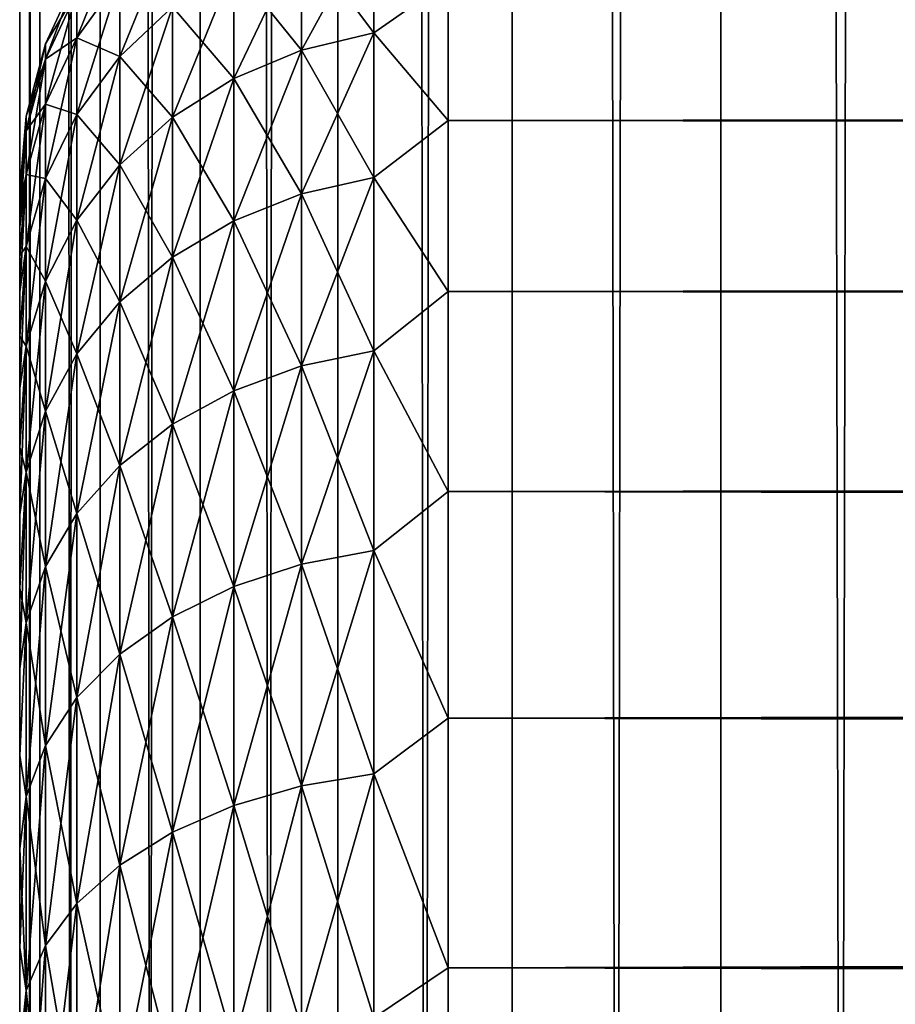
# Model space of a CAD drawing. Extents: x -265 to 265, y 0 to 607.
# Tile 77 of 256: x -265 to -260.91, y 306.7 to 311.3. Entities that reach past the tile are written whole.
import ezdxf

# ---------------------------------------------------------------- set-up
doc = ezdxf.new("R2010")
doc.units = 0
doc.header["$LTSCALE"] = 26.699852
for name, color, linetype in [('18', 7, 'CONTINUOUS'), ('19', 7, 'CONTINUOUS'), ('21', 7, 'CONTINUOUS'), ('43', 7, 'CONTINUOUS'), ('44', 7, 'CONTINUOUS')]:
    doc.layers.add(name, color=color, linetype=linetype)

msp = doc.modelspace()

# ---------------------------------------------------------------- linework, layer by layer
at = {"layer": '18', "color": 7, "linetype": 'CONTINUOUS'}
for points in [[(-265, 310.5, 27.5), (-265, 310.4808, 26.866), (-265, 310.4808, 28.134), (-265, 310.5, 27.5)], [(-265, 310.4808, 26.866), (-265, 310.4234, 26.2344), (-265, 310.4808, 28.134), (-265, 310.4808, 26.866)], [(-265, 310.4808, 28.134), (-265, 310.4234, 26.2344), (-265, 310.4234, 28.7656), (-265, 310.4808, 28.134)], [(-265, 310.4234, 26.2344), (-265, 310.328, 25.6073), (-265, 310.4234, 28.7656), (-265, 310.4234, 26.2344)], [(-265, 310.4234, 28.7656), (-265, 310.328, 25.6073), (-265, 310.328, 29.3927), (-265, 310.4234, 28.7656)], [(-265, 310.328, 25.6073), (-265, 310.1949, 24.9872), (-265, 310.328, 29.3927), (-265, 310.328, 25.6073)], [(-265, 310.328, 29.3927), (-265, 310.1949, 24.9872), (-265, 310.1949, 30.0128), (-265, 310.328, 29.3927)], [(-265, 310.1949, 24.9872), (-265, 310.0246, 24.3762), (-265, 310.1949, 30.0128), (-265, 310.1949, 24.9872)], [(-265, 310.1949, 30.0128), (-265, 310.0246, 24.3762), (-265, 310.0246, 30.6238), (-265, 310.1949, 30.0128)], [(-265, 310.0246, 24.3762), (-265, 309.8177, 23.7766), (-265, 310.0246, 30.6238), (-265, 310.0246, 24.3762)], [(-265, 310.0246, 30.6238), (-265, 309.8177, 23.7766), (-265, 309.8177, 31.2234), (-265, 310.0246, 30.6238)], [(-265, 309.8177, 23.7766), (-265, 309.5749, 23.1907), (-265, 309.8177, 31.2234), (-265, 309.8177, 23.7766)], [(-265, 309.8177, 31.2234), (-265, 309.5749, 23.1907), (-265, 309.5749, 31.8093), (-265, 309.8177, 31.2234)], [(-265, 309.5749, 23.1907), (-265, 309.2973, 22.6204), (-265, 309.5749, 31.8093), (-265, 309.5749, 23.1907)], [(-265, 309.5749, 31.8093), (-265, 309.2973, 22.6204), (-265, 309.2973, 32.3796), (-265, 309.5749, 31.8093)], [(-265, 309.2973, 22.6204), (-265, 308.9857, 22.0679), (-265, 309.2973, 32.3796), (-265, 309.2973, 22.6204)], [(-265, 309.2973, 32.3796), (-265, 308.9857, 22.0679), (-265, 308.9857, 32.9321), (-265, 309.2973, 32.3796)], [(-265, 308.9857, 22.0679), (-265, 308.6413, 21.5353), (-265, 308.9857, 32.9321), (-265, 308.9857, 22.0679)], [(-265, 308.9857, 32.9321), (-265, 308.6413, 21.5353), (-265, 308.6413, 33.4647), (-265, 308.9857, 32.9321)], [(-265, 308.6413, 21.5353), (-265, 308.2654, 21.0244), (-265, 308.6413, 33.4647), (-265, 308.6413, 21.5353)], [(-265, 308.6413, 33.4647), (-265, 308.2654, 21.0244), (-265, 308.2654, 33.9756), (-265, 308.6413, 33.4647)], [(-265, 308.2654, 21.0244), (-265, 307.8593, 20.5372), (-265, 308.2654, 33.9756), (-265, 308.2654, 21.0244)], [(-265, 308.2654, 33.9756), (-265, 307.8593, 20.5372), (-265, 307.8593, 34.4628), (-265, 308.2654, 33.9756)], [(-265, 307.8593, 20.5372), (-265, 307.4246, 20.0754), (-265, 307.8593, 34.4628), (-265, 307.8593, 20.5372)], [(-265, 307.8593, 34.4628), (-265, 307.4246, 20.0754), (-265, 307.4246, 34.9246), (-265, 307.8593, 34.4628)], [(-265, 307.4246, 20.0754), (-265, 306.9628, 19.6406), (-265, 307.4246, 34.9246), (-265, 307.4246, 20.0754)], [(-265, 307.4246, 34.9246), (-265, 306.9628, 19.6406), (-265, 306.9628, 35.3594), (-265, 307.4246, 34.9246)], [(-265, 306.9628, 19.6406), (-265, 306.4755, 19.2345), (-265, 306.9628, 35.3594), (-265, 306.9628, 19.6406)], [(-265, 306.9628, 35.3594), (-265, 306.4755, 19.2345), (-265, 306.4755, 35.7655), (-265, 306.9628, 35.3594)]]:
    msp.add_3dface(points, dxfattribs=at)
at = {"layer": '19', "color": 7, "linetype": 'CONTINUOUS'}
for points in [[(-263, 311.4777, 32.451), (-263, 310.8253, 33.75), (263, 311.4777, 32.451), (-263, 311.4777, 32.451)], [(263, 311.4777, 32.451), (-263, 310.8253, 33.75), (263, 310.8253, 33.75), (263, 311.4777, 32.451)], [(-263, 310.8253, 21.25), (-263, 311.4777, 22.549), (263, 310.8253, 21.25), (-263, 310.8253, 21.25)], [(263, 310.8253, 21.25), (-263, 311.4777, 22.549), (263, 311.4777, 22.549), (263, 310.8253, 21.25)], [(-263, 310.8253, 33.75), (-263, 310.0265, 34.9645), (263, 310.8253, 33.75), (-263, 310.8253, 33.75)], [(263, 310.8253, 33.75), (-263, 310.0265, 34.9645), (263, 310.0265, 34.9645), (263, 310.8253, 33.75)], [(-263, 310.0265, 20.0355), (-263, 310.8253, 21.25), (263, 310.0265, 20.0355), (-263, 310.0265, 20.0355)], [(263, 310.0265, 20.0355), (-263, 310.8253, 21.25), (263, 310.8253, 21.25), (263, 310.0265, 20.0355)], [(-263, 310.0265, 34.9645), (-263, 309.0922, 36.078), (263, 310.0265, 34.9645), (-263, 310.0265, 34.9645)], [(263, 310.0265, 34.9645), (-263, 309.0922, 36.078), (263, 309.0922, 36.078), (263, 310.0265, 34.9645)], [(-263, 309.0922, 18.922), (-263, 310.0265, 20.0355), (263, 309.0922, 18.922), (-263, 309.0922, 18.922)], [(263, 309.0922, 18.922), (-263, 310.0265, 20.0355), (263, 310.0265, 20.0355), (263, 309.0922, 18.922)], [(-263, 309.0922, 36.078), (-263, 308.0348, 37.0756), (263, 309.0922, 36.078), (-263, 309.0922, 36.078)], [(263, 309.0922, 36.078), (-263, 308.0348, 37.0756), (263, 308.0348, 37.0756), (263, 309.0922, 36.078)], [(-263, 308.0348, 17.9244), (-263, 309.0922, 18.922), (263, 308.0348, 17.9244), (-263, 308.0348, 17.9244)], [(263, 308.0348, 17.9244), (-263, 309.0922, 18.922), (263, 309.0922, 18.922), (263, 308.0348, 17.9244)], [(-263, 308.0348, 37.0756), (-263, 306.8689, 37.9436), (263, 308.0348, 37.0756), (-263, 308.0348, 37.0756)], [(263, 308.0348, 37.0756), (-263, 306.8689, 37.9436), (263, 306.8689, 37.9436), (263, 308.0348, 37.0756)], [(-263, 306.8689, 17.0564), (-263, 308.0348, 17.9244), (263, 306.8689, 17.0564), (-263, 306.8689, 17.0564)], [(263, 306.8689, 17.0564), (-263, 308.0348, 17.9244), (263, 308.0348, 17.9244), (263, 306.8689, 17.0564)], [(-263, 306.8689, 37.9436), (-263, 305.61, 38.6704), (263, 306.8689, 37.9436), (-263, 306.8689, 37.9436)], [(263, 306.8689, 37.9436), (-263, 305.61, 38.6704), (263, 305.61, 38.6704), (263, 306.8689, 37.9436)], [(-263, 305.61, 16.3296), (-263, 306.8689, 17.0564), (263, 305.61, 16.3296), (-263, 305.61, 16.3296)], [(263, 305.61, 16.3296), (-263, 306.8689, 17.0564), (263, 306.8689, 17.0564), (263, 305.61, 16.3296)]]:
    msp.add_3dface(points, dxfattribs=at)
at = {"layer": '21', "color": 7, "linetype": 'CONTINUOUS'}
for points in [[(-263.3473, 311.2347, 22.0896), (-263.6844, 311.6846, 23.4114), (-263.3473, 311.7699, 23.3815), (-263.3473, 311.2347, 22.0896)], [(-263.6844, 311.6846, 31.5886), (-263.6844, 311.1533, 32.8712), (-263.3473, 311.7699, 31.6185), (-263.6844, 311.6846, 31.5886)], [(-263.3473, 311.7699, 31.6185), (-263.6844, 311.1533, 32.8712), (-263.3473, 311.2347, 32.9104), (-263.3473, 311.7699, 31.6185)], [(-263, 311.4777, 32.451), (-263.3473, 311.7699, 31.6185), (-263.3473, 311.2347, 32.9104), (-263, 311.4777, 32.451)], [(-263, 311.4777, 22.549), (-263.3473, 311.2347, 22.0896), (-263.3473, 311.7699, 23.3815), (-263, 311.4777, 22.549)], [(-264.533, 311.489, 30.1223), (-264.533, 311.1232, 31.3922), (-264.2864, 311.7298, 30.1772), (-264.533, 311.489, 30.1223)], [(-264.2864, 311.7298, 30.1772), (-264.533, 311.1232, 31.3922), (-264.2864, 311.3563, 31.4737), (-264.2864, 311.7298, 30.1772)], [(-264.7329, 311.4262, 28.7874), (-264.7329, 311.2102, 30.0587), (-264.533, 311.7104, 28.8194), (-264.7329, 311.4262, 28.7874)], [(-264.533, 311.7104, 28.8194), (-264.7329, 311.2102, 30.0587), (-264.533, 311.489, 30.1223), (-264.533, 311.7104, 28.8194)], [(-263.6844, 311.1533, 22.1288), (-264.0006, 311.5453, 23.4601), (-263.6844, 311.6846, 23.4114), (-263.6844, 311.1533, 22.1288)], [(-264.0006, 311.5453, 31.5399), (-264.0006, 311.0204, 32.8071), (-263.6844, 311.6846, 31.5886), (-264.0006, 311.5453, 31.5399)], [(-263.6844, 311.6846, 31.5886), (-264.0006, 311.0204, 32.8071), (-263.6844, 311.1533, 32.8712), (-263.6844, 311.6846, 31.5886)], [(-263.6844, 311.1533, 22.1288), (-263.6844, 311.6846, 23.4114), (-263.3473, 311.2347, 22.0896), (-263.6844, 311.1533, 22.1288)], [(-264.0006, 311.0204, 22.1929), (-264.2864, 311.3563, 23.5263), (-264.0006, 311.5453, 23.4601), (-264.0006, 311.0204, 22.1929)], [(-264.2864, 311.3563, 31.4737), (-264.2864, 310.8399, 32.7202), (-264.0006, 311.5453, 31.5399), (-264.2864, 311.3563, 31.4737)], [(-264.0006, 311.5453, 31.5399), (-264.2864, 310.8399, 32.7202), (-264.0006, 311.0204, 32.8071), (-264.0006, 311.5453, 31.5399)], [(-264.0006, 311.0204, 22.1929), (-264.0006, 311.5453, 23.4601), (-263.6844, 311.1533, 22.1288), (-264.0006, 311.0204, 22.1929)], [(-264.8801, 311.1821, 27.5), (-264.8801, 311.1118, 28.752), (-264.7329, 311.4985, 27.5), (-264.8801, 311.1821, 27.5)], [(-264.7329, 311.4262, 26.2126), (-264.8801, 311.1821, 27.5), (-264.7329, 311.4985, 27.5), (-264.7329, 311.4262, 26.2126)], [(-264.7329, 311.4985, 27.5), (-264.8801, 311.1118, 28.752), (-264.7329, 311.4262, 28.7874), (-264.7329, 311.4985, 27.5)], [(-264.7329, 311.2102, 24.9413), (-264.7329, 311.4262, 26.2126), (-264.533, 311.489, 24.8777), (-264.7329, 311.2102, 24.9413)], [(-264.533, 311.1232, 23.6078), (-264.7329, 311.2102, 24.9413), (-264.533, 311.489, 24.8777), (-264.533, 311.1232, 23.6078)], [(-264.7329, 311.2102, 30.0587), (-264.7329, 310.8532, 31.2977), (-264.533, 311.489, 30.1223), (-264.7329, 311.2102, 30.0587)], [(-264.533, 311.489, 30.1223), (-264.7329, 310.8532, 31.2977), (-264.533, 311.1232, 31.3922), (-264.533, 311.489, 30.1223)], [(-264.533, 311.1232, 23.6078), (-264.533, 311.489, 24.8777), (-264.2864, 311.3563, 23.5263), (-264.533, 311.1232, 23.6078)], [(-263, 310.8253, 33.75), (-263, 311.4777, 32.451), (-263.3473, 311.2347, 32.9104), (-263, 310.8253, 33.75)], [(-263, 311.4777, 22.549), (-263, 310.8253, 21.25), (-263.3473, 311.2347, 22.0896), (-263, 311.4777, 22.549)], [(-264.8801, 311.1118, 26.248), (-264.8801, 311.1821, 27.5), (-264.7329, 311.4262, 26.2126), (-264.8801, 311.1118, 26.248)], [(-264.7329, 311.2102, 24.9413), (-264.8801, 311.1118, 26.248), (-264.7329, 311.4262, 26.2126), (-264.7329, 311.2102, 24.9413)], [(-264.8801, 311.1118, 28.752), (-264.8801, 310.9017, 29.9882), (-264.7329, 311.4262, 28.7874), (-264.8801, 311.1118, 28.752)], [(-264.7329, 311.4262, 28.7874), (-264.8801, 310.9017, 29.9882), (-264.7329, 311.2102, 30.0587), (-264.7329, 311.4262, 28.7874)], [(-264.2864, 310.8399, 22.2798), (-264.533, 311.1232, 23.6078), (-264.2864, 311.3563, 23.5263), (-264.2864, 310.8399, 22.2798)], [(-264.533, 311.1232, 31.3922), (-264.533, 310.6175, 32.6131), (-264.2864, 311.3563, 31.4737), (-264.533, 311.1232, 31.3922)], [(-264.2864, 311.3563, 31.4737), (-264.533, 310.6175, 32.6131), (-264.2864, 310.8399, 32.7202), (-264.2864, 311.3563, 31.4737)], [(-264.2864, 310.8399, 22.2798), (-264.2864, 311.3563, 23.5263), (-264.0006, 311.0204, 22.1929), (-264.2864, 310.8399, 22.2798)], [(-264.8801, 310.9017, 25.0118), (-264.8801, 311.1118, 26.248), (-264.7329, 311.2102, 24.9413), (-264.8801, 310.9017, 25.0118)], [(-264.7329, 310.8532, 23.7023), (-264.8801, 310.9017, 25.0118), (-264.7329, 311.2102, 24.9413), (-264.7329, 310.8532, 23.7023)], [(-264.8801, 310.9017, 29.9882), (-264.8801, 310.5546, 31.1932), (-264.7329, 311.2102, 30.0587), (-264.8801, 310.9017, 29.9882)], [(-264.7329, 311.2102, 30.0587), (-264.8801, 310.5546, 31.1932), (-264.7329, 310.8532, 31.2977), (-264.7329, 311.2102, 30.0587)], [(-264.7329, 310.8532, 23.7023), (-264.7329, 311.2102, 24.9413), (-264.533, 311.1232, 23.6078), (-264.7329, 310.8532, 23.7023)], [(-263.3473, 310.5583, 20.8658), (-263.6844, 311.1533, 22.1288), (-263.3473, 311.2347, 22.0896), (-263.3473, 310.5583, 20.8658)], [(-263.6844, 311.1533, 32.8712), (-263.6844, 310.4818, 34.0862), (-263.3473, 311.2347, 32.9104), (-263.6844, 311.1533, 32.8712)], [(-263.3473, 311.2347, 32.9104), (-263.6844, 310.4818, 34.0862), (-263.3473, 310.5583, 34.1342), (-263.3473, 311.2347, 32.9104)], [(-263, 310.8253, 33.75), (-263.3473, 311.2347, 32.9104), (-263.3473, 310.5583, 34.1342), (-263, 310.8253, 33.75)], [(-263, 310.8253, 21.25), (-263.3473, 310.5583, 20.8658), (-263.3473, 311.2347, 22.0896), (-263, 310.8253, 21.25)], [(-264.97, 310.8449, 27.5), (-264.97, 310.7767, 28.7142), (-264.8801, 311.1821, 27.5), (-264.97, 310.8449, 27.5)], [(-264.8801, 311.1118, 26.248), (-264.97, 310.8449, 27.5), (-264.8801, 311.1821, 27.5), (-264.8801, 311.1118, 26.248)], [(-264.8801, 311.1821, 27.5), (-264.97, 310.7767, 28.7142), (-264.8801, 311.1118, 28.752), (-264.8801, 311.1821, 27.5)], [(-264.533, 310.6175, 22.3869), (-264.7329, 310.8532, 23.7023), (-264.533, 311.1232, 23.6078), (-264.533, 310.6175, 22.3869)], [(-264.7329, 310.8532, 31.2977), (-264.7329, 310.3598, 32.489), (-264.533, 311.1232, 31.3922), (-264.7329, 310.8532, 31.2977)], [(-264.533, 311.1232, 31.3922), (-264.7329, 310.3598, 32.489), (-264.533, 310.6175, 32.6131), (-264.533, 311.1232, 31.3922)], [(-264.533, 310.6175, 22.3869), (-264.533, 311.1232, 23.6078), (-264.2864, 310.8399, 22.2798), (-264.533, 310.6175, 22.3869)], [(-263.6844, 310.4818, 20.9138), (-264.0006, 311.0204, 22.1929), (-263.6844, 311.1533, 22.1288), (-263.6844, 310.4818, 20.9138)], [(-264.0006, 311.0204, 32.8071), (-264.0006, 310.3569, 34.0077), (-263.6844, 311.1533, 32.8712), (-264.0006, 311.0204, 32.8071)], [(-263.6844, 311.1533, 32.8712), (-264.0006, 310.3569, 34.0077), (-263.6844, 310.4818, 34.0862), (-263.6844, 311.1533, 32.8712)], [(-263.6844, 310.4818, 20.9138), (-263.6844, 311.1533, 22.1288), (-263.3473, 310.5583, 20.8658), (-263.6844, 310.4818, 20.9138)], [(-264.97, 310.7767, 26.2858), (-264.97, 310.8449, 27.5), (-264.8801, 311.1118, 26.248), (-264.97, 310.7767, 26.2858)], [(-264.8801, 310.9017, 25.0118), (-264.97, 310.7767, 26.2858), (-264.8801, 311.1118, 26.248), (-264.8801, 310.9017, 25.0118)], [(-264.97, 310.7767, 28.7142), (-264.97, 310.573, 29.9132), (-264.8801, 311.1118, 28.752), (-264.97, 310.7767, 28.7142)], [(-264.8801, 311.1118, 28.752), (-264.97, 310.573, 29.9132), (-264.8801, 310.9017, 29.9882), (-264.8801, 311.1118, 28.752)], [(-264.0006, 310.3569, 20.9923), (-264.2864, 310.8399, 22.2798), (-264.0006, 311.0204, 22.1929), (-264.0006, 310.3569, 20.9923)], [(-264.2864, 310.8399, 32.7202), (-264.2864, 310.1873, 33.9011), (-264.0006, 311.0204, 32.8071), (-264.2864, 310.8399, 32.7202)], [(-264.0006, 311.0204, 32.8071), (-264.2864, 310.1873, 33.9011), (-264.0006, 310.3569, 34.0077), (-264.0006, 311.0204, 32.8071)], [(-264.0006, 310.3569, 20.9923), (-264.0006, 311.0204, 22.1929), (-263.6844, 310.4818, 20.9138), (-264.0006, 310.3569, 20.9923)], [(-264.97, 310.573, 25.0868), (-264.97, 310.7767, 26.2858), (-264.8801, 310.9017, 25.0118), (-264.97, 310.573, 25.0868)], [(-264.8801, 310.5546, 23.8068), (-264.97, 310.573, 25.0868), (-264.8801, 310.9017, 25.0118), (-264.8801, 310.5546, 23.8068)], [(-264.97, 310.573, 29.9132), (-264.97, 310.2363, 31.0818), (-264.8801, 310.9017, 29.9882), (-264.97, 310.573, 29.9132)], [(-264.8801, 310.9017, 29.9882), (-264.97, 310.2363, 31.0818), (-264.8801, 310.5546, 31.1932), (-264.8801, 310.9017, 29.9882)], [(-264.8801, 310.5546, 23.8068), (-264.8801, 310.9017, 25.0118), (-264.7329, 310.8532, 23.7023), (-264.8801, 310.5546, 23.8068)], [(-265, 310.5, 27.5), (-265, 310.4808, 28.134), (-264.97, 310.8449, 27.5), (-265, 310.5, 27.5)], [(-264.97, 310.7767, 26.2858), (-265, 310.5, 27.5), (-264.97, 310.8449, 27.5), (-264.97, 310.7767, 26.2858)], [(-264.97, 310.8449, 27.5), (-265, 310.4808, 28.134), (-264.97, 310.7767, 28.7142), (-264.97, 310.8449, 27.5)], [(-264.7329, 310.3598, 22.511), (-264.8801, 310.5546, 23.8068), (-264.7329, 310.8532, 23.7023), (-264.7329, 310.3598, 22.511)], [(-264.8801, 310.5546, 31.1932), (-264.8801, 310.0747, 32.3517), (-264.7329, 310.8532, 31.2977), (-264.8801, 310.5546, 31.1932)], [(-264.7329, 310.8532, 31.2977), (-264.8801, 310.0747, 32.3517), (-264.7329, 310.3598, 32.489), (-264.7329, 310.8532, 31.2977)], [(-264.7329, 310.3598, 22.511), (-264.7329, 310.8532, 23.7023), (-264.533, 310.6175, 22.3869), (-264.7329, 310.3598, 22.511)], [(-264.2864, 310.1873, 21.0989), (-264.533, 310.6175, 22.3869), (-264.2864, 310.8399, 22.2798), (-264.2864, 310.1873, 21.0989)], [(-264.533, 310.6175, 32.6131), (-264.533, 309.9782, 33.7697), (-264.2864, 310.8399, 32.7202), (-264.533, 310.6175, 32.6131)], [(-264.2864, 310.8399, 32.7202), (-264.533, 309.9782, 33.7697), (-264.2864, 310.1873, 33.9011), (-264.2864, 310.8399, 32.7202)], [(-264.2864, 310.1873, 21.0989), (-264.2864, 310.8399, 22.2798), (-264.0006, 310.3569, 20.9923), (-264.2864, 310.1873, 21.0989)], [(-263, 310.0265, 34.9645), (-263, 310.8253, 33.75), (-263.3473, 310.5583, 34.1342), (-263, 310.0265, 34.9645)], [(-263, 310.8253, 21.25), (-263, 310.0265, 20.0355), (-263.3473, 310.5583, 20.8658), (-263, 310.8253, 21.25)], [(-265, 310.4234, 26.2344), (-265, 310.4808, 26.866), (-264.97, 310.7767, 26.2858), (-265, 310.4234, 26.2344)], [(-264.97, 310.573, 25.0868), (-265, 310.4234, 26.2344), (-264.97, 310.7767, 26.2858), (-264.97, 310.573, 25.0868)], [(-265, 310.4808, 26.866), (-265, 310.5, 27.5), (-264.97, 310.7767, 26.2858), (-265, 310.4808, 26.866)], [(-265, 310.4808, 28.134), (-265, 310.4234, 28.7656), (-264.97, 310.7767, 28.7142), (-265, 310.4808, 28.134)], [(-265, 310.4234, 28.7656), (-265, 310.328, 29.3927), (-264.97, 310.7767, 28.7142), (-265, 310.4234, 28.7656)], [(-264.97, 310.7767, 28.7142), (-265, 310.328, 29.3927), (-264.97, 310.573, 29.9132), (-264.97, 310.7767, 28.7142)], [(-264.533, 309.9782, 21.2303), (-264.7329, 310.3598, 22.511), (-264.533, 310.6175, 22.3869), (-264.533, 309.9782, 21.2303)], [(-264.7329, 310.3598, 32.489), (-264.7329, 309.736, 33.6176), (-264.533, 310.6175, 32.6131), (-264.7329, 310.3598, 32.489)], [(-264.533, 310.6175, 32.6131), (-264.7329, 309.736, 33.6176), (-264.533, 309.9782, 33.7697), (-264.533, 310.6175, 32.6131)], [(-264.533, 309.9782, 21.2303), (-264.533, 310.6175, 22.3869), (-264.2864, 310.1873, 21.0989), (-264.533, 309.9782, 21.2303)], [(-265, 310.1949, 24.9872), (-265, 310.328, 25.6073), (-264.97, 310.573, 25.0868), (-265, 310.1949, 24.9872)], [(-264.97, 310.2363, 23.9182), (-265, 310.1949, 24.9872), (-264.97, 310.573, 25.0868), (-264.97, 310.2363, 23.9182)], [(-265, 310.328, 25.6073), (-265, 310.4234, 26.2344), (-264.97, 310.573, 25.0868), (-265, 310.328, 25.6073)], [(-265, 310.328, 29.3927), (-265, 310.1949, 30.0128), (-264.97, 310.573, 29.9132), (-265, 310.328, 29.3927)], [(-265, 310.1949, 30.0128), (-265, 310.0246, 30.6238), (-264.97, 310.573, 29.9132), (-265, 310.1949, 30.0128)], [(-264.97, 310.573, 29.9132), (-265, 310.0246, 30.6238), (-264.97, 310.2363, 31.0818), (-264.97, 310.573, 29.9132)], [(-264.97, 310.2363, 23.9182), (-264.97, 310.573, 25.0868), (-264.8801, 310.5546, 23.8068), (-264.97, 310.2363, 23.9182)], [(-264.8801, 310.0747, 22.6483), (-264.97, 310.2363, 23.9182), (-264.8801, 310.5546, 23.8068), (-264.8801, 310.0747, 22.6483)], [(-264.97, 310.2363, 31.0818), (-264.97, 309.7709, 32.2054), (-264.8801, 310.5546, 31.1932), (-264.97, 310.2363, 31.0818)], [(-264.8801, 310.5546, 31.1932), (-264.97, 309.7709, 32.2054), (-264.8801, 310.0747, 32.3517), (-264.8801, 310.5546, 31.1932)], [(-264.8801, 310.0747, 22.6483), (-264.8801, 310.5546, 23.8068), (-264.7329, 310.3598, 22.511), (-264.8801, 310.0747, 22.6483)], [(-263.3473, 309.7491, 19.7253), (-263.6844, 310.4818, 20.9138), (-263.3473, 310.5583, 20.8658), (-263.3473, 309.7491, 19.7253)], [(-263.6844, 310.4818, 34.0862), (-263.6844, 309.6785, 35.2183), (-263.3473, 310.5583, 34.1342), (-263.6844, 310.4818, 34.0862)], [(-263.3473, 310.5583, 34.1342), (-263.6844, 309.6785, 35.2183), (-263.3473, 309.7491, 35.2747), (-263.3473, 310.5583, 34.1342)], [(-263, 310.0265, 34.9645), (-263.3473, 310.5583, 34.1342), (-263.3473, 309.7491, 35.2747), (-263, 310.0265, 34.9645)], [(-263, 310.0265, 20.0355), (-263.3473, 309.7491, 19.7253), (-263.3473, 310.5583, 20.8658), (-263, 310.0265, 20.0355)], [(-263.6844, 309.6785, 19.7817), (-264.0006, 310.3569, 20.9923), (-263.6844, 310.4818, 20.9138), (-263.6844, 309.6785, 19.7817)], [(-264.0006, 310.3569, 34.0077), (-264.0006, 309.5631, 35.1263), (-263.6844, 310.4818, 34.0862), (-264.0006, 310.3569, 34.0077)], [(-263.6844, 310.4818, 34.0862), (-264.0006, 309.5631, 35.1263), (-263.6844, 309.6785, 35.2183), (-263.6844, 310.4818, 34.0862)], [(-263.6844, 309.6785, 19.7817), (-263.6844, 310.4818, 20.9138), (-263.3473, 309.7491, 19.7253), (-263.6844, 309.6785, 19.7817)], [(-264.7329, 309.736, 21.3824), (-264.8801, 310.0747, 22.6483), (-264.7329, 310.3598, 22.511), (-264.7329, 309.736, 21.3824)], [(-264.8801, 310.0747, 32.3517), (-264.8801, 309.4681, 33.4492), (-264.7329, 310.3598, 32.489), (-264.8801, 310.0747, 32.3517)], [(-264.7329, 310.3598, 32.489), (-264.8801, 309.4681, 33.4492), (-264.7329, 309.736, 33.6176), (-264.7329, 310.3598, 32.489)], [(-264.7329, 309.736, 21.3824), (-264.7329, 310.3598, 22.511), (-264.533, 309.9782, 21.2303), (-264.7329, 309.736, 21.3824)], [(-264.0006, 309.5631, 19.8737), (-264.2864, 310.1873, 21.0989), (-264.0006, 310.3569, 20.9923), (-264.0006, 309.5631, 19.8737)], [(-264.2864, 310.1873, 33.9011), (-264.2864, 309.4065, 35.0015), (-264.0006, 310.3569, 34.0077), (-264.2864, 310.1873, 33.9011)], [(-264.0006, 310.3569, 34.0077), (-264.2864, 309.4065, 35.0015), (-264.0006, 309.5631, 35.1263), (-264.0006, 310.3569, 34.0077)], [(-264.0006, 309.5631, 19.8737), (-264.0006, 310.3569, 20.9923), (-263.6844, 309.6785, 19.7817), (-264.0006, 309.5631, 19.8737)], [(-265, 309.8177, 23.7766), (-265, 310.0246, 24.3762), (-264.97, 310.2363, 23.9182), (-265, 309.8177, 23.7766)], [(-264.97, 309.7709, 22.7946), (-265, 309.8177, 23.7766), (-264.97, 310.2363, 23.9182), (-264.97, 309.7709, 22.7946)], [(-265, 310.0246, 24.3762), (-265, 310.1949, 24.9872), (-264.97, 310.2363, 23.9182), (-265, 310.0246, 24.3762)], [(-265, 310.0246, 30.6238), (-265, 309.8177, 31.2234), (-264.97, 310.2363, 31.0818), (-265, 310.0246, 30.6238)], [(-265, 309.8177, 31.2234), (-265, 309.5749, 31.8093), (-264.97, 310.2363, 31.0818), (-265, 309.8177, 31.2234)], [(-264.97, 310.2363, 31.0818), (-265, 309.5749, 31.8093), (-264.97, 309.7709, 32.2054), (-264.97, 310.2363, 31.0818)], [(-264.97, 309.7709, 22.7946), (-264.97, 310.2363, 23.9182), (-264.8801, 310.0747, 22.6483), (-264.97, 309.7709, 22.7946)], [(-264.2864, 309.4065, 19.9985), (-264.533, 309.9782, 21.2303), (-264.2864, 310.1873, 21.0989), (-264.2864, 309.4065, 19.9985)], [(-264.533, 309.9782, 33.7697), (-264.533, 309.2135, 34.8475), (-264.2864, 310.1873, 33.9011), (-264.533, 309.9782, 33.7697)], [(-264.2864, 310.1873, 33.9011), (-264.533, 309.2135, 34.8475), (-264.2864, 309.4065, 35.0015), (-264.2864, 310.1873, 33.9011)], [(-264.2864, 309.4065, 19.9985), (-264.2864, 310.1873, 21.0989), (-264.0006, 309.5631, 19.8737), (-264.2864, 309.4065, 19.9985)], [(-264.8801, 309.4681, 21.5508), (-264.97, 309.7709, 22.7946), (-264.8801, 310.0747, 22.6483), (-264.8801, 309.4681, 21.5508)], [(-264.97, 309.7709, 32.2054), (-264.97, 309.1826, 33.2698), (-264.8801, 310.0747, 32.3517), (-264.97, 309.7709, 32.2054)], [(-264.8801, 310.0747, 32.3517), (-264.97, 309.1826, 33.2698), (-264.8801, 309.4681, 33.4492), (-264.8801, 310.0747, 32.3517)], [(-264.8801, 309.4681, 21.5508), (-264.8801, 310.0747, 22.6483), (-264.7329, 309.736, 21.3824), (-264.8801, 309.4681, 21.5508)], [(-263, 309.0922, 36.078), (-263, 310.0265, 34.9645), (-263.3473, 309.7491, 35.2747), (-263, 309.0922, 36.078)], [(-263, 310.0265, 20.0355), (-263, 309.0922, 18.922), (-263.3473, 309.7491, 19.7253), (-263, 310.0265, 20.0355)], [(-264.533, 309.2135, 20.1525), (-264.7329, 309.736, 21.3824), (-264.533, 309.9782, 21.2303), (-264.533, 309.2135, 20.1525)], [(-264.7329, 309.736, 33.6176), (-264.7329, 308.9899, 34.6692), (-264.533, 309.9782, 33.7697), (-264.7329, 309.736, 33.6176)], [(-264.533, 309.9782, 33.7697), (-264.7329, 308.9899, 34.6692), (-264.533, 309.2135, 34.8475), (-264.533, 309.9782, 33.7697)], [(-264.533, 309.2135, 20.1525), (-264.533, 309.9782, 21.2303), (-264.2864, 309.4065, 19.9985), (-264.533, 309.2135, 20.1525)], [(-265, 309.5749, 23.1907), (-265, 309.8177, 23.7766), (-264.97, 309.7709, 22.7946), (-265, 309.5749, 23.1907)], [(-265, 309.2973, 22.6204), (-265, 309.5749, 23.1907), (-264.97, 309.7709, 22.7946), (-265, 309.2973, 22.6204)], [(-264.97, 309.1826, 21.7302), (-265, 309.2973, 22.6204), (-264.97, 309.7709, 22.7946), (-264.97, 309.1826, 21.7302)], [(-265, 309.5749, 31.8093), (-265, 309.2973, 32.3796), (-264.97, 309.7709, 32.2054), (-265, 309.5749, 31.8093)], [(-265, 309.2973, 32.3796), (-265, 308.9857, 32.9321), (-264.97, 309.7709, 32.2054), (-265, 309.2973, 32.3796)], [(-264.97, 309.7709, 32.2054), (-265, 308.9857, 32.9321), (-264.97, 309.1826, 33.2698), (-264.97, 309.7709, 32.2054)], [(-264.97, 309.1826, 21.7302), (-264.97, 309.7709, 22.7946), (-264.8801, 309.4681, 21.5508), (-264.97, 309.1826, 21.7302)], [(-263.3473, 308.8173, 18.6827), (-263.6844, 309.6785, 19.7817), (-263.3473, 309.7491, 19.7253), (-263.3473, 308.8173, 18.6827)], [(-263.6844, 309.6785, 35.2183), (-263.6844, 308.7535, 36.2535), (-263.3473, 309.7491, 35.2747), (-263.6844, 309.6785, 35.2183)], [(-263.3473, 309.7491, 35.2747), (-263.6844, 308.7535, 36.2535), (-263.3473, 308.8173, 36.3173), (-263.3473, 309.7491, 35.2747)], [(-263, 309.0922, 36.078), (-263.3473, 309.7491, 35.2747), (-263.3473, 308.8173, 36.3173), (-263, 309.0922, 36.078)], [(-263, 309.0922, 18.922), (-263.3473, 308.8173, 18.6827), (-263.3473, 309.7491, 19.7253), (-263, 309.0922, 18.922)], [(-264.7329, 308.9899, 20.3308), (-264.8801, 309.4681, 21.5508), (-264.7329, 309.736, 21.3824), (-264.7329, 308.9899, 20.3308)], [(-264.8801, 309.4681, 33.4492), (-264.8801, 308.7425, 34.4719), (-264.7329, 309.736, 33.6176), (-264.8801, 309.4681, 33.4492)], [(-264.7329, 309.736, 33.6176), (-264.8801, 308.7425, 34.4719), (-264.7329, 308.9899, 34.6692), (-264.7329, 309.736, 33.6176)], [(-264.7329, 308.9899, 20.3308), (-264.7329, 309.736, 21.3824), (-264.533, 309.2135, 20.1525), (-264.7329, 308.9899, 20.3308)], [(-263.6844, 308.7535, 18.7465), (-264.0006, 309.5631, 19.8737), (-263.6844, 309.6785, 19.7817), (-263.6844, 308.7535, 18.7465)], [(-264.0006, 309.5631, 35.1263), (-264.0006, 308.6491, 36.1491), (-263.6844, 309.6785, 35.2183), (-264.0006, 309.5631, 35.1263)], [(-263.6844, 309.6785, 35.2183), (-264.0006, 308.6491, 36.1491), (-263.6844, 308.7535, 36.2535), (-263.6844, 309.6785, 35.2183)], [(-263.6844, 308.7535, 18.7465), (-263.6844, 309.6785, 19.7817), (-263.3473, 308.8173, 18.6827), (-263.6844, 308.7535, 18.7465)], [(-264.0006, 308.6491, 18.8509), (-264.2864, 309.4065, 19.9985), (-264.0006, 309.5631, 19.8737), (-264.0006, 308.6491, 18.8509)], [(-264.2864, 309.4065, 35.0015), (-264.2864, 308.5075, 36.0075), (-264.0006, 309.5631, 35.1263), (-264.2864, 309.4065, 35.0015)], [(-264.0006, 309.5631, 35.1263), (-264.2864, 308.5075, 36.0075), (-264.0006, 308.6491, 36.1491), (-264.0006, 309.5631, 35.1263)], [(-264.0006, 308.6491, 18.8509), (-264.0006, 309.5631, 19.8737), (-263.6844, 308.7535, 18.7465), (-264.0006, 308.6491, 18.8509)], [(-264.8801, 308.7425, 20.5281), (-264.97, 309.1826, 21.7302), (-264.8801, 309.4681, 21.5508), (-264.8801, 308.7425, 20.5281)], [(-264.97, 309.1826, 33.2698), (-264.97, 308.4789, 34.2617), (-264.8801, 309.4681, 33.4492), (-264.97, 309.1826, 33.2698)], [(-264.8801, 309.4681, 33.4492), (-264.97, 308.4789, 34.2617), (-264.8801, 308.7425, 34.4719), (-264.8801, 309.4681, 33.4492)], [(-264.8801, 308.7425, 20.5281), (-264.8801, 309.4681, 21.5508), (-264.7329, 308.9899, 20.3308), (-264.8801, 308.7425, 20.5281)], [(-264.2864, 308.5075, 18.9925), (-264.533, 309.2135, 20.1525), (-264.2864, 309.4065, 19.9985), (-264.2864, 308.5075, 18.9925)], [(-264.533, 309.2135, 34.8475), (-264.533, 308.3329, 35.8329), (-264.2864, 309.4065, 35.0015), (-264.533, 309.2135, 34.8475)], [(-264.2864, 309.4065, 35.0015), (-264.533, 308.3329, 35.8329), (-264.2864, 308.5075, 36.0075), (-264.2864, 309.4065, 35.0015)], [(-264.2864, 308.5075, 18.9925), (-264.2864, 309.4065, 19.9985), (-264.0006, 308.6491, 18.8509), (-264.2864, 308.5075, 18.9925)], [(-265, 308.9857, 22.0679), (-265, 309.2973, 22.6204), (-264.97, 309.1826, 21.7302), (-265, 308.9857, 22.0679)], [(-264.533, 308.3329, 19.1671), (-264.7329, 308.9899, 20.3308), (-264.533, 309.2135, 20.1525), (-264.533, 308.3329, 19.1671)], [(-264.7329, 308.9899, 34.6692), (-264.7329, 308.1307, 35.6307), (-264.533, 309.2135, 34.8475), (-264.7329, 308.9899, 34.6692)], [(-264.533, 309.2135, 34.8475), (-264.7329, 308.1307, 35.6307), (-264.533, 308.3329, 35.8329), (-264.533, 309.2135, 34.8475)], [(-264.533, 308.3329, 19.1671), (-264.533, 309.2135, 20.1525), (-264.2864, 308.5075, 18.9925), (-264.533, 308.3329, 19.1671)], [(-265, 308.6413, 21.5353), (-265, 308.9857, 22.0679), (-264.97, 309.1826, 21.7302), (-265, 308.6413, 21.5353)], [(-264.97, 308.4789, 20.7383), (-265, 308.6413, 21.5353), (-264.97, 309.1826, 21.7302), (-264.97, 308.4789, 20.7383)], [(-265, 308.9857, 32.9321), (-265, 308.6413, 33.4647), (-264.97, 309.1826, 33.2698), (-265, 308.9857, 32.9321)], [(-265, 308.6413, 33.4647), (-265, 308.2654, 33.9756), (-264.97, 309.1826, 33.2698), (-265, 308.6413, 33.4647)], [(-264.97, 309.1826, 33.2698), (-265, 308.2654, 33.9756), (-264.97, 308.4789, 34.2617), (-264.97, 309.1826, 33.2698)], [(-264.97, 308.4789, 20.7383), (-264.97, 309.1826, 21.7302), (-264.8801, 308.7425, 20.5281), (-264.97, 308.4789, 20.7383)], [(-263, 308.0348, 37.0756), (-263, 309.0922, 36.078), (-263.3473, 308.8173, 36.3173), (-263, 308.0348, 37.0756)], [(-263, 309.0922, 18.922), (-263, 308.0348, 17.9244), (-263.3473, 308.8173, 18.6827), (-263, 309.0922, 18.922)], [(-264.7329, 308.1307, 19.3693), (-264.8801, 308.7425, 20.5281), (-264.7329, 308.9899, 20.3308), (-264.7329, 308.1307, 19.3693)], [(-264.8801, 308.7425, 34.4719), (-264.8801, 307.9069, 35.4069), (-264.7329, 308.9899, 34.6692), (-264.8801, 308.7425, 34.4719)], [(-264.7329, 308.9899, 34.6692), (-264.8801, 307.9069, 35.4069), (-264.7329, 308.1307, 35.6307), (-264.7329, 308.9899, 34.6692)], [(-264.7329, 308.1307, 19.3693), (-264.7329, 308.9899, 20.3308), (-264.533, 308.3329, 19.1671), (-264.7329, 308.1307, 19.3693)], [(-263.3473, 307.7747, 17.7509), (-263.6844, 308.7535, 18.7465), (-263.3473, 308.8173, 18.6827), (-263.3473, 307.7747, 17.7509)], [(-263.6844, 308.7535, 36.2535), (-263.6844, 307.7183, 37.1785), (-263.3473, 308.8173, 36.3173), (-263.6844, 308.7535, 36.2535)], [(-263.3473, 308.8173, 36.3173), (-263.6844, 307.7183, 37.1785), (-263.3473, 307.7747, 37.2491), (-263.3473, 308.8173, 36.3173)], [(-263, 308.0348, 37.0756), (-263.3473, 308.8173, 36.3173), (-263.3473, 307.7747, 37.2491), (-263, 308.0348, 37.0756)], [(-263, 308.0348, 17.9244), (-263.3473, 307.7747, 17.7509), (-263.3473, 308.8173, 18.6827), (-263, 308.0348, 17.9244)], [(-264.8801, 307.9069, 19.5931), (-264.97, 308.4789, 20.7383), (-264.8801, 308.7425, 20.5281), (-264.8801, 307.9069, 19.5931)], [(-264.97, 308.4789, 34.2617), (-264.97, 307.6685, 35.1685), (-264.8801, 308.7425, 34.4719), (-264.97, 308.4789, 34.2617)], [(-264.8801, 308.7425, 34.4719), (-264.97, 307.6685, 35.1685), (-264.8801, 307.9069, 35.4069), (-264.8801, 308.7425, 34.4719)], [(-264.8801, 307.9069, 19.5931), (-264.8801, 308.7425, 20.5281), (-264.7329, 308.1307, 19.3693), (-264.8801, 307.9069, 19.5931)], [(-263.6844, 307.7183, 17.8215), (-264.0006, 308.6491, 18.8509), (-263.6844, 308.7535, 18.7465), (-263.6844, 307.7183, 17.8215)], [(-264.0006, 308.6491, 36.1491), (-264.0006, 307.6263, 37.0631), (-263.6844, 308.7535, 36.2535), (-264.0006, 308.6491, 36.1491)], [(-263.6844, 308.7535, 36.2535), (-264.0006, 307.6263, 37.0631), (-263.6844, 307.7183, 37.1785), (-263.6844, 308.7535, 36.2535)], [(-263.6844, 307.7183, 17.8215), (-263.6844, 308.7535, 18.7465), (-263.3473, 307.7747, 17.7509), (-263.6844, 307.7183, 17.8215)], [(-265, 308.2654, 21.0244), (-265, 308.6413, 21.5353), (-264.97, 308.4789, 20.7383), (-265, 308.2654, 21.0244)], [(-264.0006, 307.6263, 17.9369), (-264.2864, 308.5075, 18.9925), (-264.0006, 308.6491, 18.8509), (-264.0006, 307.6263, 17.9369)], [(-264.2864, 308.5075, 36.0075), (-264.2864, 307.5015, 36.9065), (-264.0006, 308.6491, 36.1491), (-264.2864, 308.5075, 36.0075)], [(-264.0006, 308.6491, 36.1491), (-264.2864, 307.5015, 36.9065), (-264.0006, 307.6263, 37.0631), (-264.0006, 308.6491, 36.1491)], [(-264.0006, 307.6263, 17.9369), (-264.0006, 308.6491, 18.8509), (-263.6844, 307.7183, 17.8215), (-264.0006, 307.6263, 17.9369)], [(-264.2864, 307.5015, 18.0935), (-264.533, 308.3329, 19.1671), (-264.2864, 308.5075, 18.9925), (-264.2864, 307.5015, 18.0935)], [(-264.533, 308.3329, 35.8329), (-264.533, 307.3475, 36.7135), (-264.2864, 308.5075, 36.0075), (-264.533, 308.3329, 35.8329)], [(-264.2864, 308.5075, 36.0075), (-264.533, 307.3475, 36.7135), (-264.2864, 307.5015, 36.9065), (-264.2864, 308.5075, 36.0075)], [(-264.2864, 307.5015, 18.0935), (-264.2864, 308.5075, 18.9925), (-264.0006, 307.6263, 17.9369), (-264.2864, 307.5015, 18.0935)], [(-265, 307.8593, 20.5372), (-265, 308.2654, 21.0244), (-264.97, 308.4789, 20.7383), (-265, 307.8593, 20.5372)], [(-264.97, 307.6685, 19.8315), (-265, 307.8593, 20.5372), (-264.97, 308.4789, 20.7383), (-264.97, 307.6685, 19.8315)], [(-265, 308.2654, 33.9756), (-265, 307.8593, 34.4628), (-264.97, 308.4789, 34.2617), (-265, 308.2654, 33.9756)], [(-264.97, 308.4789, 34.2617), (-265, 307.8593, 34.4628), (-264.97, 307.6685, 35.1685), (-264.97, 308.4789, 34.2617)], [(-264.97, 307.6685, 19.8315), (-264.97, 308.4789, 20.7383), (-264.8801, 307.9069, 19.5931), (-264.97, 307.6685, 19.8315)], [(-264.533, 307.3475, 18.2865), (-264.7329, 308.1307, 19.3693), (-264.533, 308.3329, 19.1671), (-264.533, 307.3475, 18.2865)], [(-264.7329, 308.1307, 35.6307), (-264.7329, 307.1692, 36.4899), (-264.533, 308.3329, 35.8329), (-264.7329, 308.1307, 35.6307)], [(-264.533, 308.3329, 35.8329), (-264.7329, 307.1692, 36.4899), (-264.533, 307.3475, 36.7135), (-264.533, 308.3329, 35.8329)], [(-264.533, 307.3475, 18.2865), (-264.533, 308.3329, 19.1671), (-264.2864, 307.5015, 18.0935), (-264.533, 307.3475, 18.2865)], [(-264.7329, 307.1692, 18.5101), (-264.8801, 307.9069, 19.5931), (-264.7329, 308.1307, 19.3693), (-264.7329, 307.1692, 18.5101)], [(-264.8801, 307.9069, 35.4069), (-264.8801, 306.9719, 36.2425), (-264.7329, 308.1307, 35.6307), (-264.8801, 307.9069, 35.4069)], [(-264.7329, 308.1307, 35.6307), (-264.8801, 306.9719, 36.2425), (-264.7329, 307.1692, 36.4899), (-264.7329, 308.1307, 35.6307)], [(-264.7329, 307.1692, 18.5101), (-264.7329, 308.1307, 19.3693), (-264.533, 307.3475, 18.2865), (-264.7329, 307.1692, 18.5101)], [(-263, 306.8689, 37.9436), (-263, 308.0348, 37.0756), (-263.3473, 307.7747, 37.2491), (-263, 306.8689, 37.9436)], [(-263, 308.0348, 17.9244), (-263, 306.8689, 17.0564), (-263.3473, 307.7747, 17.7509), (-263, 308.0348, 17.9244)], [(-264.8801, 306.9719, 18.7575), (-264.97, 307.6685, 19.8315), (-264.8801, 307.9069, 19.5931), (-264.8801, 306.9719, 18.7575)], [(-264.97, 307.6685, 35.1685), (-264.97, 306.7617, 35.9789), (-264.8801, 307.9069, 35.4069), (-264.97, 307.6685, 35.1685)], [(-264.8801, 307.9069, 35.4069), (-264.97, 306.7617, 35.9789), (-264.8801, 306.9719, 36.2425), (-264.8801, 307.9069, 35.4069)], [(-264.8801, 306.9719, 18.7575), (-264.8801, 307.9069, 19.5931), (-264.7329, 307.1692, 18.5101), (-264.8801, 306.9719, 18.7575)], [(-265, 307.4246, 20.0754), (-265, 307.8593, 20.5372), (-264.97, 307.6685, 19.8315), (-265, 307.4246, 20.0754)], [(-265, 307.8593, 34.4628), (-265, 307.4246, 34.9246), (-264.97, 307.6685, 35.1685), (-265, 307.8593, 34.4628)], [(-263.3473, 306.6342, 16.9417), (-263.6844, 307.7183, 17.8215), (-263.3473, 307.7747, 17.7509), (-263.3473, 306.6342, 16.9417)], [(-263.6844, 307.7183, 37.1785), (-263.6844, 306.5862, 37.9818), (-263.3473, 307.7747, 37.2491), (-263.6844, 307.7183, 37.1785)], [(-263.3473, 307.7747, 37.2491), (-263.6844, 306.5862, 37.9818), (-263.3473, 306.6342, 38.0583), (-263.3473, 307.7747, 37.2491)], [(-263, 306.8689, 37.9436), (-263.3473, 307.7747, 37.2491), (-263.3473, 306.6342, 38.0583), (-263, 306.8689, 37.9436)], [(-263, 306.8689, 17.0564), (-263.3473, 306.6342, 16.9417), (-263.3473, 307.7747, 17.7509), (-263, 306.8689, 17.0564)], [(-263.6844, 306.5862, 17.0182), (-264.0006, 307.6263, 17.9369), (-263.6844, 307.7183, 17.8215), (-263.6844, 306.5862, 17.0182)], [(-264.0006, 307.6263, 37.0631), (-264.0006, 306.5077, 37.8569), (-263.6844, 307.7183, 37.1785), (-264.0006, 307.6263, 37.0631)], [(-263.6844, 307.7183, 37.1785), (-264.0006, 306.5077, 37.8569), (-263.6844, 306.5862, 37.9818), (-263.6844, 307.7183, 37.1785)], [(-263.6844, 306.5862, 17.0182), (-263.6844, 307.7183, 17.8215), (-263.3473, 306.6342, 16.9417), (-263.6844, 306.5862, 17.0182)], [(-264.97, 306.7617, 19.0211), (-265, 307.4246, 20.0754), (-264.97, 307.6685, 19.8315), (-264.97, 306.7617, 19.0211)], [(-265, 307.4246, 34.9246), (-265, 306.9628, 35.3594), (-264.97, 307.6685, 35.1685), (-265, 307.4246, 34.9246)], [(-264.97, 307.6685, 35.1685), (-265, 306.9628, 35.3594), (-264.97, 306.7617, 35.9789), (-264.97, 307.6685, 35.1685)], [(-264.97, 306.7617, 19.0211), (-264.97, 307.6685, 19.8315), (-264.8801, 306.9719, 18.7575), (-264.97, 306.7617, 19.0211)], [(-264.0006, 306.5077, 17.1431), (-264.2864, 307.5015, 18.0935), (-264.0006, 307.6263, 17.9369), (-264.0006, 306.5077, 17.1431)], [(-264.2864, 307.5015, 36.9065), (-264.2864, 306.4011, 37.6873), (-264.0006, 307.6263, 37.0631), (-264.2864, 307.5015, 36.9065)], [(-264.0006, 307.6263, 37.0631), (-264.2864, 306.4011, 37.6873), (-264.0006, 306.5077, 37.8569), (-264.0006, 307.6263, 37.0631)], [(-264.0006, 306.5077, 17.1431), (-264.0006, 307.6263, 17.9369), (-263.6844, 306.5862, 17.0182), (-264.0006, 306.5077, 17.1431)], [(-264.2864, 306.4011, 17.3127), (-264.533, 307.3475, 18.2865), (-264.2864, 307.5015, 18.0935), (-264.2864, 306.4011, 17.3127)], [(-264.533, 307.3475, 36.7135), (-264.533, 306.2697, 37.4782), (-264.2864, 307.5015, 36.9065), (-264.533, 307.3475, 36.7135)], [(-264.2864, 307.5015, 36.9065), (-264.533, 306.2697, 37.4782), (-264.2864, 306.4011, 37.6873), (-264.2864, 307.5015, 36.9065)], [(-264.2864, 306.4011, 17.3127), (-264.2864, 307.5015, 18.0935), (-264.0006, 306.5077, 17.1431), (-264.2864, 306.4011, 17.3127)], [(-265, 306.9628, 19.6406), (-265, 307.4246, 20.0754), (-264.97, 306.7617, 19.0211), (-265, 306.9628, 19.6406)], [(-264.533, 306.2697, 17.5218), (-264.7329, 307.1692, 18.5101), (-264.533, 307.3475, 18.2865), (-264.533, 306.2697, 17.5218)], [(-264.7329, 307.1692, 36.4899), (-264.7329, 306.1176, 37.236), (-264.533, 307.3475, 36.7135), (-264.7329, 307.1692, 36.4899)], [(-264.533, 307.3475, 36.7135), (-264.7329, 306.1176, 37.236), (-264.533, 306.2697, 37.4782), (-264.533, 307.3475, 36.7135)], [(-264.533, 306.2697, 17.5218), (-264.533, 307.3475, 18.2865), (-264.2864, 306.4011, 17.3127), (-264.533, 306.2697, 17.5218)], [(-264.7329, 306.1176, 17.764), (-264.8801, 306.9719, 18.7575), (-264.7329, 307.1692, 18.5101), (-264.7329, 306.1176, 17.764)], [(-264.8801, 306.9719, 36.2425), (-264.8801, 305.9492, 36.9681), (-264.7329, 307.1692, 36.4899), (-264.8801, 306.9719, 36.2425)], [(-264.7329, 307.1692, 36.4899), (-264.8801, 305.9492, 36.9681), (-264.7329, 306.1176, 37.236), (-264.7329, 307.1692, 36.4899)], [(-264.7329, 306.1176, 17.764), (-264.7329, 307.1692, 18.5101), (-264.533, 306.2697, 17.5218), (-264.7329, 306.1176, 17.764)], [(-265, 306.4755, 19.2345), (-265, 306.9628, 19.6406), (-264.97, 306.7617, 19.0211), (-265, 306.4755, 19.2345)], [(-265, 306.9628, 35.3594), (-265, 306.4755, 35.7655), (-264.97, 306.7617, 35.9789), (-265, 306.9628, 35.3594)], [(-264.8801, 305.9492, 18.0319), (-264.97, 306.7617, 19.0211), (-264.8801, 306.9719, 18.7575), (-264.8801, 305.9492, 18.0319)], [(-264.97, 306.7617, 35.9789), (-264.97, 305.7698, 36.6826), (-264.8801, 306.9719, 36.2425), (-264.97, 306.7617, 35.9789)], [(-264.8801, 306.9719, 36.2425), (-264.97, 305.7698, 36.6826), (-264.8801, 305.9492, 36.9681), (-264.8801, 306.9719, 36.2425)], [(-264.8801, 305.9492, 18.0319), (-264.8801, 306.9719, 18.7575), (-264.7329, 306.1176, 17.764), (-264.8801, 305.9492, 18.0319)], [(-263, 305.61, 38.6704), (-263, 306.8689, 37.9436), (-263.3473, 306.6342, 38.0583), (-263, 305.61, 38.6704)], [(-263, 306.8689, 17.0564), (-263, 305.61, 16.3296), (-263.3473, 306.6342, 16.9417), (-263, 306.8689, 17.0564)], [(-264.97, 305.7698, 18.3174), (-265, 306.4755, 19.2345), (-264.97, 306.7617, 19.0211), (-264.97, 305.7698, 18.3174)], [(-265, 306.4755, 35.7655), (-265, 305.9646, 36.1414), (-264.97, 306.7617, 35.9789), (-265, 306.4755, 35.7655)], [(-264.97, 306.7617, 35.9789), (-265, 305.9646, 36.1414), (-264.97, 305.7698, 36.6826), (-264.97, 306.7617, 35.9789)], [(-264.97, 305.7698, 18.3174), (-264.97, 306.7617, 19.0211), (-264.8801, 305.9492, 18.0319), (-264.97, 305.7698, 18.3174)]]:
    msp.add_3dface(points, dxfattribs=at)
at = {"layer": '43', "color": 7, "linetype": 'CONTINUOUS'}
for points in [[(-265, 1), (-264.9057, 1, 1.6795), (-265, 599), (-265, 1)], [(-265, 599), (-264.9057, 1, 1.6795), (-264.9057, 599, 1.6795), (-265, 599)], [(-264.9057, 1, 1.6795), (-264.6239, 1, 3.3378), (-264.9057, 599, 1.6795), (-264.9057, 1, 1.6795)], [(-264.9057, 599, 1.6795), (-264.6239, 1, 3.3378), (-264.6239, 599, 3.3378), (-264.9057, 599, 1.6795)], [(-264.6239, 1, 3.3378), (-264.1582, 1, 4.9542), (-264.6239, 599, 3.3378), (-264.6239, 1, 3.3378)], [(-264.6239, 599, 3.3378), (-264.1582, 1, 4.9542), (-264.1582, 599, 4.9542), (-264.6239, 599, 3.3378)], [(-264.1582, 1, 4.9542), (-263.5145, 1, 6.5083), (-264.1582, 599, 4.9542), (-264.1582, 1, 4.9542)], [(-264.1582, 599, 4.9542), (-263.5145, 1, 6.5083), (-263.5145, 599, 6.5083), (-264.1582, 599, 4.9542)], [(-263.5145, 1, 6.5083), (-262.7009, 1, 7.9805), (-263.5145, 599, 6.5083), (-263.5145, 1, 6.5083)], [(-263.5145, 599, 6.5083), (-262.7009, 1, 7.9805), (-262.7009, 599, 7.9805), (-263.5145, 599, 6.5083)], [(-262.7009, 1, 7.9805), (-261.7275, 1, 9.3523), (-262.7009, 599, 7.9805), (-262.7009, 1, 7.9805)], [(-262.7009, 599, 7.9805), (-261.7275, 1, 9.3523), (-261.7275, 599, 9.3523), (-262.7009, 599, 7.9805)], [(-261.7275, 1, 9.3523), (-260.6066, 1, 10.6066), (-261.7275, 599, 9.3523), (-261.7275, 1, 9.3523)], [(-261.7275, 599, 9.3523), (-260.6066, 1, 10.6066), (-260.6066, 599, 10.6066), (-261.7275, 599, 9.3523)]]:
    msp.add_3dface(points, dxfattribs=at)
at = {"layer": '44', "color": 7, "linetype": 'CONTINUOUS'}
for points in [[(-265, 1), (-265, 599), (-264.9057, 599, -1.6795), (-265, 1)], [(-264.9057, 1, -1.6795), (-265, 1), (-264.9057, 599, -1.6795), (-264.9057, 1, -1.6795)], [(-264.6239, 1, -3.3378), (-264.9057, 1, -1.6795), (-264.6239, 599, -3.3378), (-264.6239, 1, -3.3378)], [(-264.6239, 599, -3.3378), (-264.9057, 1, -1.6795), (-264.9057, 599, -1.6795), (-264.6239, 599, -3.3378)], [(-264.1582, 1, -4.9542), (-264.6239, 1, -3.3378), (-264.1582, 599, -4.9542), (-264.1582, 1, -4.9542)], [(-264.1582, 599, -4.9542), (-264.6239, 1, -3.3378), (-264.6239, 599, -3.3378), (-264.1582, 599, -4.9542)], [(-263.5145, 1, -6.5083), (-264.1582, 1, -4.9542), (-263.5145, 599, -6.5083), (-263.5145, 1, -6.5083)], [(-263.5145, 599, -6.5083), (-264.1582, 1, -4.9542), (-264.1582, 599, -4.9542), (-263.5145, 599, -6.5083)], [(-262.7009, 1, -7.9805), (-263.5145, 1, -6.5083), (-262.7009, 599, -7.9805), (-262.7009, 1, -7.9805)], [(-262.7009, 599, -7.9805), (-263.5145, 1, -6.5083), (-263.5145, 599, -6.5083), (-262.7009, 599, -7.9805)], [(-261.7275, 1, -9.3523), (-262.7009, 1, -7.9805), (-261.7275, 599, -9.3523), (-261.7275, 1, -9.3523)], [(-261.7275, 599, -9.3523), (-262.7009, 1, -7.9805), (-262.7009, 599, -7.9805), (-261.7275, 599, -9.3523)], [(-260.6066, 1, -10.6066), (-261.7275, 1, -9.3523), (-260.6066, 599, -10.6066), (-260.6066, 1, -10.6066)], [(-260.6066, 599, -10.6066), (-261.7275, 1, -9.3523), (-261.7275, 599, -9.3523), (-260.6066, 599, -10.6066)]]:
    msp.add_3dface(points, dxfattribs=at)

doc.saveas('drawing.dxf')
